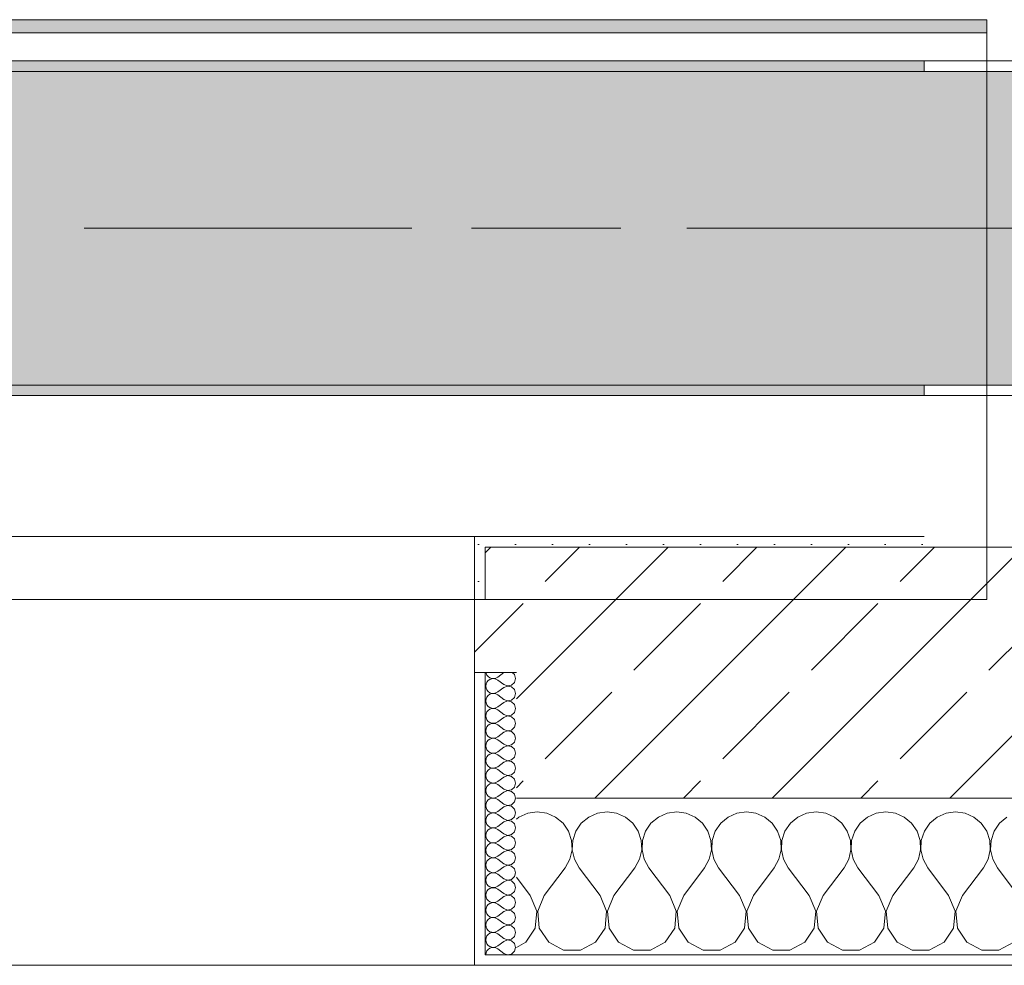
# Model space of a CAD drawing. Header units: metres. Extents: x -3.6 to 65.4, y -11 to 16.8.
# Tile 110 of 178: x 28.305 to 29.247, y -0.155 to 0.749. Entities that reach past the tile are written whole.
import ezdxf

# ---------------------------------------------------------------- set-up
doc = ezdxf.new("R2010")
doc.units = ezdxf.units.M
doc.header["$MEASUREMENT"] = 0
doc.linetypes.add('Achse', pattern=[0.2, 0.1, -0.05, 0, -0.05])
doc.linetypes.add('Strichlinie doppelt', pattern=[0.546806, 0.264583, -0.105833, 0.070556, -0.105833])
for name, color, linetype in [('451 - Universal.Achsen Raster', 7, 'Continuous'), ('604 - Struktur.Wand Aussen', 7, 'Continuous'), ('608 - Struktur.Träger', 7, 'Continuous'), ('Neubau_653 - Abdeckung.TB Verkofferung', 7, 'Continuous')]:
    doc.layers.add(name, color=color, linetype=linetype)
pattern_1 = [(45, (0, 0), (-0.01767767, 0.01767767), [0, -0.025])]
pattern_2 = [(0, (0, 0), (0, 0.08660254), [0, -0.05]), (0, (0.025, 0.0433), (0, 0.08660254), [0, -0.05])]
pattern_3 = [(45, (0, 0), (-0.08485281, 0.08485281), []), (45, (-0.04243, 0.04243), (-0.08485281, 0.08485281), [0.09, -0.03])]

# ---------------------------------------------------------------- blocks, each defined once
blk = doc.blocks.new('*X73')
at = {"layer": '604 - Struktur.Wand Aussen', "color": 7, "linetype": 'Continuous', "lineweight": 5}
for p, q in [((28.8, -0.00833), (28.79089, -0.0096)), ((28.80911, -0.0096), (28.8, -0.00833)), ((28.86667, -0.00833), (28.85756, -0.0096)), ((28.87578, -0.0096), (28.86667, -0.00833)), ((28.93333, -0.00833), (28.92422, -0.0096)), ((28.94244, -0.0096), (28.93333, -0.00833)), ((29, -0.00833), (28.99089, -0.0096)), ((29.00911, -0.0096), (29, -0.00833)), ((29.06667, -0.00833), (29.05756, -0.0096)), ((29.07578, -0.0096), (29.06667, -0.00833)), ((29.13333, -0.00833), (29.12422, -0.0096)), ((29.14244, -0.0096), (29.13333, -0.00833)), ((29.2, -0.00833), (29.19089, -0.0096)), ((29.20911, -0.0096), (29.2, -0.00833)), ((28.78248, -0.01331), (28.78, -0.01536)), ((28.79089, -0.0096), (28.78248, -0.01331)), ((28.81752, -0.01331), (28.80911, -0.0096)), ((28.82461, -0.01918), (28.81752, -0.01331)), ((28.84914, -0.01331), (28.84206, -0.01918)), ((28.85756, -0.0096), (28.84914, -0.01331)), ((28.88419, -0.01331), (28.87578, -0.0096)), ((28.89127, -0.01918), (28.88419, -0.01331)), ((28.91581, -0.01331), (28.90873, -0.01918)), ((28.92422, -0.0096), (28.91581, -0.01331)), ((28.95086, -0.01331), (28.94244, -0.0096)), ((28.95794, -0.01918), (28.95086, -0.01331)), ((28.98248, -0.01331), (28.97539, -0.01918)), ((28.99089, -0.0096), (28.98248, -0.01331)), ((29.01752, -0.01331), (29.00911, -0.0096)), ((29.02461, -0.01918), (29.01752, -0.01331)), ((29.04914, -0.01331), (29.04206, -0.01918)), ((29.05756, -0.0096), (29.04914, -0.01331)), ((29.08419, -0.01331), (29.07578, -0.0096)), ((29.09127, -0.01918), (29.08419, -0.01331)), ((29.11581, -0.01331), (29.10873, -0.01918)), ((29.12422, -0.0096), (29.11581, -0.01331)), ((29.15086, -0.01331), (29.14244, -0.0096)), ((29.15794, -0.01918), (29.15086, -0.01331)), ((29.18248, -0.01331), (29.17539, -0.01918)), ((29.19089, -0.0096), (29.18248, -0.01331)), ((29.21752, -0.01331), (29.20911, -0.0096)), ((29.22461, -0.01918), (29.21752, -0.01331)), ((29.24914, -0.01331), (29.24206, -0.01918)), ((28.82981, -0.02676), (28.82461, -0.01918)), ((28.83275, -0.03547), (28.82981, -0.02676)), ((28.83685, -0.02676), (28.83391, -0.03547)), ((28.84206, -0.01918), (28.83685, -0.02676)), ((28.89648, -0.02676), (28.89127, -0.01918)), ((28.89942, -0.03547), (28.89648, -0.02676)), ((28.90352, -0.02676), (28.90058, -0.03547)), ((28.90873, -0.01918), (28.90352, -0.02676)), ((28.96315, -0.02676), (28.95794, -0.01918)), ((28.96609, -0.03547), (28.96315, -0.02676)), ((28.97019, -0.02676), (28.96725, -0.03547)), ((28.97539, -0.01918), (28.97019, -0.02676)), ((29.02981, -0.02676), (29.02461, -0.01918)), ((29.03275, -0.03547), (29.02981, -0.02676)), ((29.03685, -0.02676), (29.03391, -0.03547)), ((29.04206, -0.01918), (29.03685, -0.02676)), ((29.09648, -0.02676), (29.09127, -0.01918)), ((29.09942, -0.03547), (29.09648, -0.02676)), ((29.10352, -0.02676), (29.10058, -0.03547)), ((29.10873, -0.01918), (29.10352, -0.02676)), ((29.16315, -0.02676), (29.15794, -0.01918)), ((29.16609, -0.03547), (29.16315, -0.02676)), ((29.17019, -0.02676), (29.16725, -0.03547)), ((29.17539, -0.01918), (29.17019, -0.02676)), ((29.22981, -0.02676), (29.22461, -0.01918)), ((29.23275, -0.03547), (29.22981, -0.02676)), ((29.23685, -0.02676), (29.23391, -0.03547)), ((29.24206, -0.01918), (29.23685, -0.02676)), ((28.8332, -0.04466), (28.83275, -0.03547)), ((28.83391, -0.03547), (28.83347, -0.04466)), ((28.89987, -0.04466), (28.89942, -0.03547)), ((28.90058, -0.03547), (28.90013, -0.04466)), ((28.96653, -0.04466), (28.96609, -0.03547)), ((28.96725, -0.03547), (28.9668, -0.04466)), ((29.0332, -0.04466), (29.03275, -0.03547)), ((29.03391, -0.03547), (29.03347, -0.04466)), ((29.09987, -0.04466), (29.09942, -0.03547)), ((29.10058, -0.03547), (29.10013, -0.04466)), ((29.16653, -0.04466), (29.16609, -0.03547)), ((29.16725, -0.03547), (29.1668, -0.04466)), ((29.2332, -0.04466), (29.23275, -0.03547)), ((29.23391, -0.03547), (29.23347, -0.04466)), ((28.83112, -0.05362), (28.8332, -0.04466)), ((28.83347, -0.04466), (28.83555, -0.05362)), ((28.89778, -0.05362), (28.89987, -0.04466)), ((28.90013, -0.04466), (28.90222, -0.05362)), ((28.96445, -0.05362), (28.96653, -0.04466)), ((28.9668, -0.04466), (28.96888, -0.05362)), ((29.03112, -0.05362), (29.0332, -0.04466)), ((29.03347, -0.04466), (29.03555, -0.05362)), ((29.09778, -0.05362), (29.09987, -0.04466)), ((29.10013, -0.04466), (29.10222, -0.05362)), ((29.16445, -0.05362), (29.16653, -0.04466)), ((29.1668, -0.04466), (29.16888, -0.05362)), ((29.23112, -0.05362), (29.2332, -0.04466)), ((29.23347, -0.04466), (29.23555, -0.05362)), ((28.82667, -0.06167), (28.83112, -0.05362)), ((28.83555, -0.05362), (28.84, -0.06167)), ((28.89333, -0.06167), (28.89778, -0.05362)), ((28.90222, -0.05362), (28.90667, -0.06167)), ((28.96, -0.06167), (28.96445, -0.05362)), ((28.96888, -0.05362), (28.97333, -0.06167)), ((29.02667, -0.06167), (29.03112, -0.05362)), ((29.03555, -0.05362), (29.04, -0.06167)), ((29.09333, -0.06167), (29.09778, -0.05362)), ((29.10222, -0.05362), (29.10667, -0.06167)), ((29.16, -0.06167), (29.16445, -0.05362)), ((29.16888, -0.05362), (29.17333, -0.06167)), ((29.22667, -0.06167), (29.23112, -0.05362)), ((29.23555, -0.05362), (29.24, -0.06167)), ((28.80667, -0.08833), (28.82667, -0.06167)), ((28.86, -0.08833), (28.84, -0.06167)), ((28.87333, -0.08833), (28.89333, -0.06167)), ((28.92667, -0.08833), (28.90667, -0.06167)), ((28.94, -0.08833), (28.96, -0.06167)), ((28.99333, -0.08833), (28.97333, -0.06167)), ((29.00667, -0.08833), (29.02667, -0.06167)), ((29.06, -0.08833), (29.04, -0.06167)), ((29.07333, -0.08833), (29.09333, -0.06167)), ((29.12667, -0.08833), (29.10667, -0.06167)), ((29.14, -0.08833), (29.16, -0.06167)), ((29.19333, -0.08833), (29.17333, -0.06167)), ((29.20667, -0.08833), (29.22667, -0.06167)), ((29.26, -0.08833), (29.24, -0.06167)), ((28.79333, -0.08833), (28.78, -0.07056)), ((28.79962, -0.1033), (28.79333, -0.08833)), ((28.80667, -0.08833), (28.80038, -0.1033)), ((28.86629, -0.1033), (28.86, -0.08833)), ((28.87333, -0.08833), (28.86705, -0.1033)), ((28.93295, -0.1033), (28.92667, -0.08833)), ((28.94, -0.08833), (28.93371, -0.1033)), ((28.99962, -0.1033), (28.99333, -0.08833)), ((29.00667, -0.08833), (29.00038, -0.1033)), ((29.06629, -0.1033), (29.06, -0.08833)), ((29.07333, -0.08833), (29.06705, -0.1033)), ((29.13295, -0.1033), (29.12667, -0.08833)), ((29.14, -0.08833), (29.13371, -0.1033)), ((29.19962, -0.1033), (29.19333, -0.08833)), ((29.20667, -0.08833), (29.20038, -0.1033)), ((28.79808, -0.11947), (28.79962, -0.1033)), ((28.80038, -0.1033), (28.80192, -0.11947)), ((28.86475, -0.11947), (28.86629, -0.1033)), ((28.86705, -0.1033), (28.86858, -0.11947)), ((28.93142, -0.11947), (28.93295, -0.1033)), ((28.93371, -0.1033), (28.93525, -0.11947)), ((28.99808, -0.11947), (28.99962, -0.1033)), ((29.00038, -0.1033), (29.00192, -0.11947)), ((29.06475, -0.11947), (29.06629, -0.1033)), ((29.06705, -0.1033), (29.06858, -0.11947)), ((29.13142, -0.11947), (29.13295, -0.1033)), ((29.13371, -0.1033), (29.13525, -0.11947)), ((29.19808, -0.11947), (29.19962, -0.1033)), ((29.20038, -0.1033), (29.20192, -0.11947)), ((28.7891, -0.13299), (28.79808, -0.11947)), ((28.80192, -0.11947), (28.8109, -0.13299)), ((28.85576, -0.13299), (28.86475, -0.11947)), ((28.86858, -0.11947), (28.87757, -0.13299)), ((28.92243, -0.13299), (28.93142, -0.11947)), ((28.93525, -0.11947), (28.94424, -0.13299)), ((28.9891, -0.13299), (28.99808, -0.11947)), ((29.00192, -0.11947), (29.0109, -0.13299)), ((29.05576, -0.13299), (29.06475, -0.11947)), ((29.06858, -0.11947), (29.07757, -0.13299)), ((29.12243, -0.13299), (29.13142, -0.11947)), ((29.13525, -0.11947), (29.14424, -0.13299)), ((29.1891, -0.13299), (29.19808, -0.11947)), ((29.20192, -0.11947), (29.2109, -0.13299)), ((28.78, -0.13787), (28.7891, -0.13299)), ((28.8109, -0.13299), (28.82521, -0.14066)), ((28.82521, -0.14066), (28.84145, -0.14066)), ((28.84145, -0.14066), (28.85576, -0.13299)), ((28.87757, -0.13299), (28.89188, -0.14066)), ((28.89188, -0.14066), (28.90812, -0.14066)), ((28.90812, -0.14066), (28.92243, -0.13299)), ((28.94424, -0.13299), (28.95855, -0.14066)), ((28.95855, -0.14066), (28.97479, -0.14066)), ((28.97479, -0.14066), (28.9891, -0.13299)), ((29.0109, -0.13299), (29.02521, -0.14066)), ((29.02521, -0.14066), (29.04145, -0.14066)), ((29.04145, -0.14066), (29.05576, -0.13299)), ((29.07757, -0.13299), (29.09188, -0.14066)), ((29.09188, -0.14066), (29.10812, -0.14066)), ((29.10812, -0.14066), (29.12243, -0.13299)), ((29.14424, -0.13299), (29.15855, -0.14066)), ((29.15855, -0.14066), (29.17479, -0.14066)), ((29.17479, -0.14066), (29.1891, -0.13299)), ((29.2109, -0.13299), (29.22521, -0.14066)), ((29.22521, -0.14066), (29.24145, -0.14066)), ((29.24145, -0.14066), (29.25576, -0.13299))]:
    blk.add_line(p, q, dxfattribs=at)
blk = doc.blocks.new('*X94')
at = {"layer": '604 - Struktur.Wand Aussen', "color": 7, "linetype": 'Continuous', "lineweight": 5}
for p, q in [((28.75091, 0.125), (28.75099, 0.12448)), ((28.75099, 0.12448), (28.75178, 0.12267)), ((28.75178, 0.12267), (28.75304, 0.12116)), ((28.76786, 0.125), (28.76214, 0.12071)), ((28.77822, 0.12304), (28.77608, 0.125)), ((28.77929, 0.11929), (28.77822, 0.12304)), ((28.75099, 0.11409), (28.75071, 0.11214)), ((28.75178, 0.1159), (28.75099, 0.11409)), ((28.75304, 0.11742), (28.75178, 0.1159)), ((28.75304, 0.12116), (28.75466, 0.12004)), ((28.75466, 0.11853), (28.75304, 0.11742)), ((28.75466, 0.12004), (28.75653, 0.11941)), ((28.75653, 0.11916), (28.75466, 0.11853)), ((28.75653, 0.11941), (28.7585, 0.11931)), ((28.7585, 0.11926), (28.75653, 0.11916)), ((28.7585, 0.11931), (28.76042, 0.11976)), ((28.76042, 0.11881), (28.7585, 0.11926)), ((28.76042, 0.11976), (28.76214, 0.12071)), ((28.76214, 0.11786), (28.76042, 0.11881)), ((28.76786, 0.11357), (28.76214, 0.11786)), ((28.76786, 0.11357), (28.7715, 0.11217)), ((28.77534, 0.1129), (28.77822, 0.11553)), ((28.77822, 0.11553), (28.77929, 0.11929)), ((28.75071, 0.11214), (28.75099, 0.11019)), ((28.75099, 0.11019), (28.75178, 0.10839)), ((28.75178, 0.10839), (28.75304, 0.10687)), ((28.75304, 0.10687), (28.75466, 0.10575)), ((28.75466, 0.10425), (28.75304, 0.10313)), ((28.75466, 0.10575), (28.75653, 0.10512)), ((28.75653, 0.10488), (28.75466, 0.10425)), ((28.75653, 0.10512), (28.7585, 0.10503)), ((28.7585, 0.10497), (28.75653, 0.10488)), ((28.7585, 0.10503), (28.76042, 0.10547)), ((28.76042, 0.10453), (28.7585, 0.10497)), ((28.76042, 0.10547), (28.76214, 0.10643)), ((28.76214, 0.10357), (28.76042, 0.10453)), ((28.76786, 0.11071), (28.76214, 0.10643)), ((28.7715, 0.11211), (28.76786, 0.11071)), ((28.7715, 0.11217), (28.77534, 0.1129)), ((28.77534, 0.11139), (28.7715, 0.11211)), ((28.77822, 0.10876), (28.77534, 0.11139)), ((28.77929, 0.105), (28.77822, 0.10876)), ((28.77822, 0.10124), (28.77929, 0.105)), ((28.75099, 0.09981), (28.75071, 0.09786)), ((28.75071, 0.09786), (28.75099, 0.09591)), ((28.75178, 0.10161), (28.75099, 0.09981)), ((28.75099, 0.09591), (28.75178, 0.0941)), ((28.75304, 0.10313), (28.75178, 0.10161)), ((28.76786, 0.09929), (28.76214, 0.10357)), ((28.76786, 0.09643), (28.76214, 0.09214)), ((28.76786, 0.09929), (28.7715, 0.09789)), ((28.7715, 0.09783), (28.76786, 0.09643)), ((28.7715, 0.09789), (28.77534, 0.09861)), ((28.77534, 0.0971), (28.7715, 0.09783)), ((28.77534, 0.09861), (28.77822, 0.10124)), ((28.77822, 0.09447), (28.77534, 0.0971)), ((28.77929, 0.09071), (28.77822, 0.09447)), ((28.75099, 0.08552), (28.75071, 0.08357)), ((28.75178, 0.08733), (28.75099, 0.08552)), ((28.75178, 0.0941), (28.75304, 0.09258)), ((28.75304, 0.08884), (28.75178, 0.08733)), ((28.75304, 0.09258), (28.75466, 0.09147)), ((28.75466, 0.08996), (28.75304, 0.08884)), ((28.75466, 0.09147), (28.75653, 0.09084)), ((28.75653, 0.09059), (28.75466, 0.08996)), ((28.75653, 0.09084), (28.7585, 0.09074)), ((28.7585, 0.09069), (28.75653, 0.09059)), ((28.7585, 0.09074), (28.76042, 0.09119)), ((28.76042, 0.09024), (28.7585, 0.09069)), ((28.76042, 0.09119), (28.76214, 0.09214)), ((28.76214, 0.08929), (28.76042, 0.09024)), ((28.76786, 0.085), (28.76214, 0.08929)), ((28.76786, 0.085), (28.7715, 0.0836)), ((28.77534, 0.08433), (28.77822, 0.08696)), ((28.77822, 0.08696), (28.77929, 0.09071)), ((28.75071, 0.08357), (28.75099, 0.08162)), ((28.75099, 0.08162), (28.75178, 0.07982)), ((28.75178, 0.07982), (28.75304, 0.0783)), ((28.75304, 0.0783), (28.75466, 0.07718)), ((28.75466, 0.07567), (28.75304, 0.07456)), ((28.75466, 0.07718), (28.75653, 0.07655)), ((28.75653, 0.0763), (28.75466, 0.07567)), ((28.75653, 0.07655), (28.7585, 0.07646)), ((28.7585, 0.0764), (28.75653, 0.0763)), ((28.7585, 0.07646), (28.76042, 0.0769)), ((28.76042, 0.07595), (28.7585, 0.0764)), ((28.76042, 0.0769), (28.76214, 0.07786)), ((28.76214, 0.075), (28.76042, 0.07595)), ((28.76786, 0.08214), (28.76214, 0.07786)), ((28.7715, 0.08354), (28.76786, 0.08214)), ((28.7715, 0.0836), (28.77534, 0.08433)), ((28.77534, 0.08282), (28.7715, 0.08354)), ((28.77822, 0.08018), (28.77534, 0.08282)), ((28.77929, 0.07643), (28.77822, 0.08018)), ((28.77822, 0.07267), (28.77929, 0.07643)), ((28.75099, 0.07124), (28.75071, 0.06929)), ((28.75071, 0.06929), (28.75099, 0.06733)), ((28.75178, 0.07304), (28.75099, 0.07124)), ((28.75099, 0.06733), (28.75178, 0.06553)), ((28.75304, 0.07456), (28.75178, 0.07304)), ((28.76786, 0.07071), (28.76214, 0.075)), ((28.76786, 0.06786), (28.76214, 0.06357)), ((28.76786, 0.07071), (28.7715, 0.06931)), ((28.7715, 0.06926), (28.76786, 0.06786)), ((28.7715, 0.06931), (28.77534, 0.07004)), ((28.77534, 0.06853), (28.7715, 0.06926)), ((28.77534, 0.07004), (28.77822, 0.07267)), ((28.77822, 0.0659), (28.77534, 0.06853)), ((28.75099, 0.05695), (28.75071, 0.055)), ((28.75178, 0.05876), (28.75099, 0.05695)), ((28.75178, 0.06553), (28.75304, 0.06401)), ((28.75304, 0.06027), (28.75178, 0.05876)), ((28.75304, 0.06401), (28.75466, 0.0629)), ((28.75466, 0.06139), (28.75304, 0.06027)), ((28.75466, 0.0629), (28.75653, 0.06227)), ((28.75653, 0.06202), (28.75466, 0.06139)), ((28.75653, 0.06227), (28.7585, 0.06217)), ((28.7585, 0.06211), (28.75653, 0.06202)), ((28.7585, 0.06217), (28.76042, 0.06262)), ((28.76042, 0.06167), (28.7585, 0.06211)), ((28.76042, 0.06262), (28.76214, 0.06357)), ((28.76214, 0.06071), (28.76042, 0.06167)), ((28.76786, 0.05643), (28.76214, 0.06071)), ((28.77534, 0.05575), (28.77822, 0.05839)), ((28.77929, 0.06214), (28.77822, 0.0659)), ((28.77822, 0.05839), (28.77929, 0.06214)), ((28.75071, 0.055), (28.75099, 0.05305)), ((28.75099, 0.05305), (28.75178, 0.05124)), ((28.75178, 0.05124), (28.75304, 0.04973)), ((28.75304, 0.04973), (28.75466, 0.04861)), ((28.75466, 0.0471), (28.75304, 0.04599)), ((28.75466, 0.04861), (28.75653, 0.04798)), ((28.75653, 0.04773), (28.75466, 0.0471)), ((28.75653, 0.04798), (28.7585, 0.04789)), ((28.7585, 0.04783), (28.75653, 0.04773)), ((28.7585, 0.04789), (28.76042, 0.04833)), ((28.76042, 0.04738), (28.7585, 0.04783)), ((28.76042, 0.04833), (28.76214, 0.04929)), ((28.76214, 0.04643), (28.76042, 0.04738)), ((28.76786, 0.05357), (28.76214, 0.04929)), ((28.76786, 0.05643), (28.7715, 0.05503)), ((28.7715, 0.05497), (28.76786, 0.05357)), ((28.7715, 0.05503), (28.77534, 0.05575)), ((28.77534, 0.05425), (28.7715, 0.05497)), ((28.77822, 0.05161), (28.77534, 0.05425)), ((28.77929, 0.04786), (28.77822, 0.05161)), ((28.77822, 0.0441), (28.77929, 0.04786)), ((28.75099, 0.04267), (28.75071, 0.04071)), ((28.75071, 0.04071), (28.75099, 0.03876)), ((28.75178, 0.04447), (28.75099, 0.04267)), ((28.75099, 0.03876), (28.75178, 0.03696)), ((28.75304, 0.04599), (28.75178, 0.04447)), ((28.76786, 0.04214), (28.76214, 0.04643)), ((28.76786, 0.03929), (28.76214, 0.035)), ((28.76786, 0.04214), (28.7715, 0.04074)), ((28.7715, 0.04069), (28.76786, 0.03929)), ((28.7715, 0.04074), (28.77534, 0.04147)), ((28.77534, 0.03996), (28.7715, 0.04069)), ((28.77534, 0.04147), (28.77822, 0.0441)), ((28.77822, 0.03733), (28.77534, 0.03996)), ((28.75099, 0.02838), (28.75071, 0.02643)), ((28.75178, 0.03018), (28.75099, 0.02838)), ((28.75178, 0.03696), (28.75304, 0.03544)), ((28.75304, 0.0317), (28.75178, 0.03018)), ((28.75304, 0.03544), (28.75466, 0.03433)), ((28.75466, 0.03282), (28.75304, 0.0317)), ((28.75466, 0.03433), (28.75653, 0.0337)), ((28.75653, 0.03345), (28.75466, 0.03282)), ((28.75653, 0.0337), (28.7585, 0.0336)), ((28.7585, 0.03354), (28.75653, 0.03345)), ((28.7585, 0.0336), (28.76042, 0.03405)), ((28.76042, 0.0331), (28.7585, 0.03354)), ((28.76042, 0.03405), (28.76214, 0.035)), ((28.76214, 0.03214), (28.76042, 0.0331)), ((28.76786, 0.02786), (28.76214, 0.03214)), ((28.77534, 0.02718), (28.77822, 0.02982)), ((28.77929, 0.03357), (28.77822, 0.03733)), ((28.77822, 0.02982), (28.77929, 0.03357)), ((28.75071, 0.02643), (28.75099, 0.02448)), ((28.75099, 0.02448), (28.75178, 0.02267)), ((28.75178, 0.02267), (28.75304, 0.02116)), ((28.75304, 0.02116), (28.75466, 0.02004)), ((28.75466, 0.02004), (28.75653, 0.01941)), ((28.75653, 0.01916), (28.75466, 0.01853)), ((28.75653, 0.01941), (28.7585, 0.01931)), ((28.7585, 0.01926), (28.75653, 0.01916)), ((28.7585, 0.01931), (28.76042, 0.01976)), ((28.76042, 0.01881), (28.7585, 0.01926)), ((28.76042, 0.01976), (28.76214, 0.02071)), ((28.76786, 0.025), (28.76214, 0.02071)), ((28.76786, 0.02786), (28.7715, 0.02646)), ((28.7715, 0.0264), (28.76786, 0.025)), ((28.7715, 0.02646), (28.77534, 0.02718)), ((28.77534, 0.02567), (28.7715, 0.0264)), ((28.77822, 0.02304), (28.77534, 0.02567)), ((28.77929, 0.01929), (28.77822, 0.02304)), ((28.77822, 0.01553), (28.77929, 0.01929)), ((28.75099, 0.01409), (28.75071, 0.01214)), ((28.75071, 0.01214), (28.75099, 0.01019)), ((28.75178, 0.0159), (28.75099, 0.01409)), ((28.75099, 0.01019), (28.75178, 0.00839)), ((28.75304, 0.01742), (28.75178, 0.0159)), ((28.75466, 0.01853), (28.75304, 0.01742)), ((28.76214, 0.01786), (28.76042, 0.01881)), ((28.76786, 0.01357), (28.76214, 0.01786)), ((28.76786, 0.01071), (28.76214, 0.00643)), ((28.76786, 0.01357), (28.7715, 0.01217)), ((28.7715, 0.01211), (28.76786, 0.01071)), ((28.7715, 0.01217), (28.77534, 0.0129)), ((28.77534, 0.01139), (28.7715, 0.01211)), ((28.77534, 0.0129), (28.77822, 0.01553)), ((28.77822, 0.00876), (28.77534, 0.01139)), ((28.75178, 0.00161), (28.75099, -0.00019)), ((28.75178, 0.00839), (28.75304, 0.00687)), ((28.75304, 0.00313), (28.75178, 0.00161)), ((28.75304, 0.00687), (28.75466, 0.00575)), ((28.75466, 0.00425), (28.75304, 0.00313)), ((28.75466, 0.00575), (28.75653, 0.00512)), ((28.75653, 0.00488), (28.75466, 0.00425)), ((28.75653, 0.00512), (28.7585, 0.00503)), ((28.7585, 0.00497), (28.75653, 0.00488)), ((28.7585, 0.00503), (28.76042, 0.00547)), ((28.76042, 0.00453), (28.7585, 0.00497)), ((28.76042, 0.00547), (28.76214, 0.00643)), ((28.76214, 0.00357), (28.76042, 0.00453)), ((28.76786, -0.00071), (28.76214, 0.00357)), ((28.77534, -0.00139), (28.77822, 0.00124)), ((28.77929, 0.005), (28.77822, 0.00876)), ((28.77822, 0.00124), (28.77929, 0.005)), ((28.75099, -0.00019), (28.75071, -0.00214)), ((28.75071, -0.00214), (28.75099, -0.00409)), ((28.75099, -0.00409), (28.75178, -0.0059)), ((28.75178, -0.0059), (28.75304, -0.00742)), ((28.75304, -0.00742), (28.75466, -0.00853)), ((28.75466, -0.00853), (28.75653, -0.00916)), ((28.75653, -0.00941), (28.75466, -0.01004)), ((28.75653, -0.00916), (28.7585, -0.00926)), ((28.7585, -0.00931), (28.75653, -0.00941)), ((28.7585, -0.00926), (28.76042, -0.00881)), ((28.76042, -0.00976), (28.7585, -0.00931)), ((28.76042, -0.00881), (28.76214, -0.00786)), ((28.76786, -0.00357), (28.76214, -0.00786)), ((28.76786, -0.00071), (28.7715, -0.00211)), ((28.7715, -0.00217), (28.76786, -0.00357)), ((28.7715, -0.00211), (28.77534, -0.00139)), ((28.77534, -0.0029), (28.7715, -0.00217)), ((28.77822, -0.00553), (28.77534, -0.0029)), ((28.77929, -0.00929), (28.77822, -0.00553)), ((28.77822, -0.01304), (28.77929, -0.00929)), ((28.75099, -0.01448), (28.75071, -0.01643)), ((28.75071, -0.01643), (28.75099, -0.01838)), ((28.75178, -0.01267), (28.75099, -0.01448)), ((28.75099, -0.01838), (28.75178, -0.02018)), ((28.75304, -0.01116), (28.75178, -0.01267)), ((28.75466, -0.01004), (28.75304, -0.01116)), ((28.76214, -0.01071), (28.76042, -0.00976)), ((28.76786, -0.015), (28.76214, -0.01071)), ((28.76786, -0.01786), (28.76214, -0.02214)), ((28.76786, -0.015), (28.7715, -0.0164)), ((28.7715, -0.01646), (28.76786, -0.01786)), ((28.7715, -0.0164), (28.77534, -0.01567)), ((28.77534, -0.01718), (28.7715, -0.01646)), ((28.77534, -0.01567), (28.77822, -0.01304)), ((28.77822, -0.01982), (28.77534, -0.01718)), ((28.75178, -0.02696), (28.75099, -0.02876)), ((28.75178, -0.02018), (28.75304, -0.0217)), ((28.75304, -0.02544), (28.75178, -0.02696)), ((28.75304, -0.0217), (28.75466, -0.02282)), ((28.75466, -0.02433), (28.75304, -0.02544)), ((28.75466, -0.02282), (28.75653, -0.02345)), ((28.75653, -0.0237), (28.75466, -0.02433)), ((28.75653, -0.02345), (28.7585, -0.02354)), ((28.7585, -0.0236), (28.75653, -0.0237)), ((28.7585, -0.02354), (28.76042, -0.0231)), ((28.76042, -0.02405), (28.7585, -0.0236)), ((28.76042, -0.0231), (28.76214, -0.02214)), ((28.76214, -0.025), (28.76042, -0.02405)), ((28.76786, -0.02929), (28.76214, -0.025)), ((28.77534, -0.02996), (28.77822, -0.02733)), ((28.77929, -0.02357), (28.77822, -0.01982)), ((28.77822, -0.02733), (28.77929, -0.02357)), ((28.75099, -0.02876), (28.75071, -0.03071)), ((28.75071, -0.03071), (28.75099, -0.03267)), ((28.75099, -0.03267), (28.75178, -0.03447)), ((28.75178, -0.03447), (28.75304, -0.03599)), ((28.75304, -0.03599), (28.75466, -0.0371)), ((28.75466, -0.0371), (28.75653, -0.03773)), ((28.7585, -0.03783), (28.76042, -0.03738)), ((28.76042, -0.03738), (28.76214, -0.03643)), ((28.76786, -0.03214), (28.76214, -0.03643)), ((28.76786, -0.02929), (28.7715, -0.03069)), ((28.7715, -0.03074), (28.76786, -0.03214)), ((28.7715, -0.03069), (28.77534, -0.02996)), ((28.77534, -0.03147), (28.7715, -0.03074)), ((28.77822, -0.0341), (28.77534, -0.03147)), ((28.77929, -0.03786), (28.77822, -0.0341)), ((28.75099, -0.04305), (28.75071, -0.045)), ((28.75071, -0.045), (28.75099, -0.04695)), ((28.75178, -0.04124), (28.75099, -0.04305)), ((28.75099, -0.04695), (28.75178, -0.04876)), ((28.75304, -0.03973), (28.75178, -0.04124)), ((28.75466, -0.03861), (28.75304, -0.03973)), ((28.75653, -0.03798), (28.75466, -0.03861)), ((28.75653, -0.03773), (28.7585, -0.03783)), ((28.7585, -0.03789), (28.75653, -0.03798)), ((28.76042, -0.03833), (28.7585, -0.03789)), ((28.76214, -0.03929), (28.76042, -0.03833)), ((28.76786, -0.04357), (28.76214, -0.03929)), ((28.76786, -0.04643), (28.76214, -0.05071)), ((28.76786, -0.04357), (28.7715, -0.04497)), ((28.7715, -0.04503), (28.76786, -0.04643)), ((28.7715, -0.04497), (28.77534, -0.04425)), ((28.77534, -0.04575), (28.7715, -0.04503)), ((28.77534, -0.04425), (28.77822, -0.04161)), ((28.77822, -0.04839), (28.77534, -0.04575)), ((28.77822, -0.04161), (28.77929, -0.03786)), ((28.75178, -0.05553), (28.75099, -0.05733)), ((28.75178, -0.04876), (28.75304, -0.05027)), ((28.75304, -0.05401), (28.75178, -0.05553)), ((28.75304, -0.05027), (28.75466, -0.05139)), ((28.75466, -0.0529), (28.75304, -0.05401)), ((28.75466, -0.05139), (28.75653, -0.05202)), ((28.75653, -0.05227), (28.75466, -0.0529)), ((28.75653, -0.05202), (28.7585, -0.05211)), ((28.7585, -0.05217), (28.75653, -0.05227)), ((28.7585, -0.05211), (28.76042, -0.05167)), ((28.76042, -0.05262), (28.7585, -0.05217)), ((28.76042, -0.05167), (28.76214, -0.05071)), ((28.76214, -0.05357), (28.76042, -0.05262)), ((28.76786, -0.05786), (28.76214, -0.05357)), ((28.77534, -0.05853), (28.77822, -0.0559)), ((28.77929, -0.05214), (28.77822, -0.04839)), ((28.77822, -0.0559), (28.77929, -0.05214)), ((28.75099, -0.05733), (28.75071, -0.05929)), ((28.75071, -0.05929), (28.75099, -0.06124)), ((28.75099, -0.06124), (28.75178, -0.06304)), ((28.75178, -0.06304), (28.75304, -0.06456)), ((28.75304, -0.06456), (28.75466, -0.06567)), ((28.75466, -0.06567), (28.75653, -0.0663)), ((28.76042, -0.06595), (28.76214, -0.065)), ((28.76786, -0.06071), (28.76214, -0.065)), ((28.76786, -0.05786), (28.7715, -0.05926)), ((28.7715, -0.05931), (28.76786, -0.06071)), ((28.7715, -0.05926), (28.77534, -0.05853)), ((28.77534, -0.06004), (28.7715, -0.05931)), ((28.77822, -0.06267), (28.77534, -0.06004)), ((28.77929, -0.06643), (28.77822, -0.06267)), ((28.75099, -0.07162), (28.75071, -0.07357)), ((28.75071, -0.07357), (28.75099, -0.07552)), ((28.75178, -0.06982), (28.75099, -0.07162)), ((28.75304, -0.0683), (28.75178, -0.06982)), ((28.75466, -0.06718), (28.75304, -0.0683)), ((28.75653, -0.06655), (28.75466, -0.06718)), ((28.75653, -0.0663), (28.7585, -0.0664)), ((28.7585, -0.06646), (28.75653, -0.06655)), ((28.7585, -0.0664), (28.76042, -0.06595)), ((28.76042, -0.0669), (28.7585, -0.06646)), ((28.76214, -0.06786), (28.76042, -0.0669)), ((28.76786, -0.07214), (28.76214, -0.06786)), ((28.76786, -0.075), (28.76214, -0.07929)), ((28.76786, -0.07214), (28.7715, -0.07354)), ((28.7715, -0.0736), (28.76786, -0.075)), ((28.7715, -0.07354), (28.77534, -0.07282)), ((28.77534, -0.07433), (28.7715, -0.0736)), ((28.77534, -0.07282), (28.77822, -0.07018)), ((28.77822, -0.07696), (28.77534, -0.07433)), ((28.77822, -0.07018), (28.77929, -0.06643)), ((28.75099, -0.07552), (28.75178, -0.07733)), ((28.75178, -0.0841), (28.75099, -0.08591)), ((28.75178, -0.07733), (28.75304, -0.07884)), ((28.75304, -0.08258), (28.75178, -0.0841)), ((28.75304, -0.07884), (28.75466, -0.07996)), ((28.75466, -0.08147), (28.75304, -0.08258)), ((28.75466, -0.07996), (28.75653, -0.08059)), ((28.75653, -0.08084), (28.75466, -0.08147)), ((28.75653, -0.08059), (28.7585, -0.08069)), ((28.7585, -0.08074), (28.75653, -0.08084)), ((28.7585, -0.08069), (28.76042, -0.08024)), ((28.76042, -0.08119), (28.7585, -0.08074)), ((28.76042, -0.08024), (28.76214, -0.07929)), ((28.76214, -0.08214), (28.76042, -0.08119)), ((28.76786, -0.08643), (28.76214, -0.08214)), ((28.77534, -0.0871), (28.77822, -0.08447)), ((28.77929, -0.08071), (28.77822, -0.07696)), ((28.77822, -0.08447), (28.77929, -0.08071)), ((28.75099, -0.08591), (28.75071, -0.08786)), ((28.75071, -0.08786), (28.75099, -0.08981)), ((28.75099, -0.08981), (28.75178, -0.09161)), ((28.75178, -0.09161), (28.75304, -0.09313)), ((28.75304, -0.09313), (28.75466, -0.09425)), ((28.76042, -0.09453), (28.76214, -0.09357)), ((28.76786, -0.08929), (28.76214, -0.09357)), ((28.76786, -0.08643), (28.7715, -0.08783)), ((28.7715, -0.08789), (28.76786, -0.08929)), ((28.7715, -0.08783), (28.77534, -0.0871)), ((28.77534, -0.08861), (28.7715, -0.08789)), ((28.77822, -0.09124), (28.77534, -0.08861)), ((28.77929, -0.095), (28.77822, -0.09124)), ((28.75099, -0.10019), (28.75071, -0.10214)), ((28.75071, -0.10214), (28.75099, -0.10409)), ((28.75178, -0.09839), (28.75099, -0.10019)), ((28.75304, -0.09687), (28.75178, -0.09839)), ((28.75466, -0.09575), (28.75304, -0.09687)), ((28.75466, -0.09425), (28.75653, -0.09488)), ((28.75653, -0.09512), (28.75466, -0.09575)), ((28.75653, -0.09488), (28.7585, -0.09497)), ((28.7585, -0.09503), (28.75653, -0.09512)), ((28.7585, -0.09497), (28.76042, -0.09453)), ((28.76042, -0.09547), (28.7585, -0.09503)), ((28.76214, -0.09643), (28.76042, -0.09547)), ((28.76786, -0.10071), (28.76214, -0.09643)), ((28.76786, -0.10357), (28.76214, -0.10786)), ((28.76786, -0.10071), (28.7715, -0.10211)), ((28.7715, -0.10217), (28.76786, -0.10357)), ((28.7715, -0.10211), (28.77534, -0.10139)), ((28.77534, -0.1029), (28.7715, -0.10217)), ((28.77534, -0.10139), (28.77822, -0.09876)), ((28.77822, -0.10553), (28.77534, -0.1029)), ((28.77822, -0.09876), (28.77929, -0.095)), ((28.75099, -0.10409), (28.75178, -0.1059)), ((28.75178, -0.11267), (28.75099, -0.11448)), ((28.75178, -0.1059), (28.75304, -0.10742)), ((28.75304, -0.11116), (28.75178, -0.11267)), ((28.75304, -0.10742), (28.75466, -0.10853)), ((28.75466, -0.11004), (28.75304, -0.11116)), ((28.75466, -0.10853), (28.75653, -0.10916)), ((28.75653, -0.10941), (28.75466, -0.11004)), ((28.75653, -0.10916), (28.7585, -0.10926)), ((28.7585, -0.10931), (28.75653, -0.10941)), ((28.7585, -0.10926), (28.76042, -0.10881)), ((28.76042, -0.10976), (28.7585, -0.10931)), ((28.76042, -0.10881), (28.76214, -0.10786)), ((28.76214, -0.11071), (28.76042, -0.10976)), ((28.76786, -0.115), (28.76214, -0.11071)), ((28.77929, -0.10929), (28.77822, -0.10553)), ((28.77822, -0.11304), (28.77929, -0.10929)), ((28.75099, -0.11448), (28.75071, -0.11643)), ((28.75071, -0.11643), (28.75099, -0.11838)), ((28.75099, -0.11838), (28.75178, -0.12018)), ((28.75178, -0.12018), (28.75304, -0.1217)), ((28.75304, -0.1217), (28.75466, -0.12282)), ((28.76042, -0.1231), (28.76214, -0.12214)), ((28.76786, -0.11786), (28.76214, -0.12214)), ((28.76786, -0.115), (28.7715, -0.1164)), ((28.7715, -0.11646), (28.76786, -0.11786)), ((28.7715, -0.1164), (28.77534, -0.11567)), ((28.77534, -0.11718), (28.7715, -0.11646)), ((28.77534, -0.11567), (28.77822, -0.11304)), ((28.77822, -0.11982), (28.77534, -0.11718)), ((28.77929, -0.12357), (28.77822, -0.11982)), ((28.75099, -0.12876), (28.75071, -0.13071)), ((28.75071, -0.13071), (28.75099, -0.13267)), ((28.75178, -0.12696), (28.75099, -0.12876)), ((28.75304, -0.12544), (28.75178, -0.12696)), ((28.75466, -0.12433), (28.75304, -0.12544)), ((28.75466, -0.12282), (28.75653, -0.12345)), ((28.75653, -0.1237), (28.75466, -0.12433)), ((28.75653, -0.12345), (28.7585, -0.12354)), ((28.7585, -0.1236), (28.75653, -0.1237)), ((28.7585, -0.12354), (28.76042, -0.1231)), ((28.76042, -0.12405), (28.7585, -0.1236)), ((28.76214, -0.125), (28.76042, -0.12405)), ((28.76786, -0.12929), (28.76214, -0.125)), ((28.76786, -0.12929), (28.7715, -0.13069)), ((28.7715, -0.13074), (28.76786, -0.13214)), ((28.7715, -0.13069), (28.77534, -0.12996)), ((28.77534, -0.13147), (28.7715, -0.13074)), ((28.77534, -0.12996), (28.77822, -0.12733)), ((28.77822, -0.1341), (28.77534, -0.13147)), ((28.77822, -0.12733), (28.77929, -0.12357)), ((28.75099, -0.13267), (28.75178, -0.13447)), ((28.75178, -0.13447), (28.75304, -0.13599)), ((28.75304, -0.13973), (28.75178, -0.14124)), ((28.75304, -0.13599), (28.75466, -0.1371)), ((28.75466, -0.13861), (28.75304, -0.13973)), ((28.75466, -0.1371), (28.75653, -0.13773)), ((28.75653, -0.13798), (28.75466, -0.13861)), ((28.75653, -0.13773), (28.7585, -0.13783)), ((28.7585, -0.13789), (28.75653, -0.13798)), ((28.7585, -0.13783), (28.76042, -0.13738)), ((28.76042, -0.13833), (28.7585, -0.13789)), ((28.76042, -0.13738), (28.76214, -0.13643)), ((28.76214, -0.13929), (28.76042, -0.13833)), ((28.76786, -0.13214), (28.76214, -0.13643)), ((28.76786, -0.14357), (28.76214, -0.13929)), ((28.77929, -0.13786), (28.77822, -0.1341)), ((28.77822, -0.14161), (28.77929, -0.13786)), ((28.75099, -0.14305), (28.75071, -0.145)), ((28.75178, -0.14124), (28.75099, -0.14305)), ((28.76786, -0.14357), (28.7715, -0.14497)), ((28.7715, -0.14497), (28.77534, -0.14425)), ((28.77534, -0.14425), (28.77822, -0.14161))]:
    blk.add_line(p, q, dxfattribs=at)

msp = doc.modelspace()

# ---------------------------------------------------------------- hatches: boundary and pattern name
at = {"layer": '604 - Struktur.Wand Aussen', "linetype": 'Continuous', "lineweight": 0, "true_color": 0x000000}
h = msp.add_hatch(dxfattribs=at)
h.set_pattern_fill('Gips_0001', color=18, style=0, pattern_type=2)
h.set_pattern_definition(pattern_1)
h.paths.add_polyline_path([(28.74, 0.255), (28.74, 0.195), (28.75, 0.195), (28.75, 0.255)])
h = msp.add_hatch(dxfattribs=at)
h.set_pattern_fill('Gips_0001', color=18, style=0, pattern_type=2)
h.set_pattern_definition(pattern_1)
h.paths.add_polyline_path([(28.75, 0.255), (28.75, 0.245), (29.16999, 0.245), (29.16999, 0.255)])
h = msp.add_hatch(dxfattribs=at)
h.set_pattern_fill('Beton__Stahlbeton_0001', color=18, style=0, pattern_type=2)
h.set_pattern_definition(pattern_3)
h.paths.add_polyline_path([(28.74, 0.125), (28.75, 0.125), (28.78, 0.125), (28.78, 0.005), (29.9, 0.005), (29.9, 0.125), (29.93, 0.125), (29.94, 0.125), (29.94, 0.195), (29.93, 0.195), (29.93, 0.245), (28.75, 0.245), (28.75, 0.195), (28.74, 0.195)])
h = msp.add_hatch(dxfattribs=at)
h.set_pattern_fill('Verputz_0001', color=18, style=0, pattern_type=2)
h.set_pattern_definition(pattern_2)
h.paths.add_polyline_path([(28.75, 0.125), (28.74, 0.125), (28.74, -0.155), (28.75, -0.155)])
h = msp.add_hatch(dxfattribs=at)
h.set_pattern_fill('Verputz_0001', color=18, style=0, pattern_type=2)
h.set_pattern_definition(pattern_2)
h.paths.add_polyline_path([(28.75, -0.145), (28.75, -0.155), (29.93, -0.155), (29.93, -0.145)])
at = {"layer": '608 - Struktur.Träger', "linetype": 'Continuous', "lineweight": 0, "true_color": 0x000000}
h = msp.add_hatch(dxfattribs=at)
h.set_pattern_fill('Gips_0001', color=18, style=0, pattern_type=2)
h.set_pattern_definition(pattern_1)
h.paths.add_polyline_path([(25.88999, 0.70998), (25.88999, 0.69998), (29.16999, 0.69998), (29.16999, 0.70998)])
h = msp.add_hatch(dxfattribs=at)
h.set_pattern_fill('Beton__Stahlbeton_0001', color=18, style=0, pattern_type=2)
h.set_pattern_definition(pattern_3)
h.paths.add_polyline_path([(0.68999, 0.69998), (0.37999, 0.69998), (0.37999, 0.39998), (0.68999, 0.39998), (3.96999, 0.39998), (4.28999, 0.39998), (7.56999, 0.39998), (7.88999, 0.39998), (11.16999, 0.39998), (11.48999, 0.39998), (14.76999, 0.39998), (15.08999, 0.39998), (18.36999, 0.39998), (18.68999, 0.39998), (21.96999, 0.39998), (22.28999, 0.39998), (25.56999, 0.39998), (25.88999, 0.39998), (29.16999, 0.39998), (29.48999, 0.39998), (32.76999, 0.39998), (33.08999, 0.39998), (36.36999, 0.39998), (36.68999, 0.39998), (39.96999, 0.39998), (40.28999, 0.39998), (43.56999, 0.39998), (43.88999, 0.39998), (47.16999, 0.39998), (47.48999, 0.39998), (50.76999, 0.39998), (51.08999, 0.39998), (54.36999, 0.39998), (54.68999, 0.39998), (57.96999, 0.39998), (58.28999, 0.39998), (61.56999, 0.39998), (61.87999, 0.39998), (61.87999, 0.69998), (61.56999, 0.69998), (58.28999, 0.69998), (57.96999, 0.69998), (54.68999, 0.69998), (54.36999, 0.69998), (51.08999, 0.69998), (50.76999, 0.69998), (47.48999, 0.69998), (47.16999, 0.69998), (43.88999, 0.69998), (43.56999, 0.69998), (40.28999, 0.69998), (39.9, 0.69998), (36.68999, 0.69998), (36.36999, 0.69998), (33.08999, 0.69998), (32.76999, 0.69998), (29.48999, 0.69998), (29.16999, 0.69998), (25.88999, 0.69998), (25.56999, 0.69998), (22.28999, 0.69998), (21.96999, 0.69998), (18.68999, 0.69998), (18.36999, 0.69998), (15.08999, 0.69998), (14.76999, 0.69998), (11.48999, 0.69998), (11.16999, 0.69998), (7.88999, 0.69998), (7.56999, 0.69998), (4.28999, 0.69998), (3.96999, 0.69998)])
h = msp.add_hatch(dxfattribs=at)
h.set_pattern_fill('Gips_0001', color=18, style=0, pattern_type=2)
h.set_pattern_definition(pattern_1)
h.paths.add_polyline_path([(29.16999, 0.39998), (25.88999, 0.39998), (25.88999, 0.38998), (29.16999, 0.38998)])
at = {"layer": 'Neubau_653 - Abdeckung.TB Verkofferung', "linetype": 'Continuous', "lineweight": 0, "true_color": 0x000000}
h = msp.add_hatch(dxfattribs=at)
h.set_pattern_fill('Gips_0001', color=18, style=0, pattern_type=2)
h.set_pattern_definition(pattern_1)
h.paths.add_polyline_path([(25.91, 0.73698), (29.23, 0.73698), (29.23, 0.74948), (25.91, 0.74948)])

# ---------------------------------------------------------------- linework, layer by layer
at = {"layer": '451 - Universal.Achsen Raster', "color": 160, "linetype": 'Strichlinie doppelt', "lineweight": 9, "true_color": 0x3232ff}
msp.add_line((64.93503, 0.54998), (-3.175, 0.54998), dxfattribs=at)
at = {"layer": '604 - Struktur.Wand Aussen', "color": 7, "linetype": 'Continuous', "lineweight": 13}
for p, q in [((28.74, 0.255), (26.34, 0.255)), ((29.93, 0.245), (28.75, 0.245)), ((28.75, 0.245), (28.75, 0.195)), ((28.74, 0.125), (28.74, 0.195)), ((28.78, 0.005), (29.9, 0.005)), ((26.34, -0.155), (28.74, -0.155))]:
    msp.add_line(p, q, dxfattribs=at)
at = {"layer": '604 - Struktur.Wand Aussen', "color": 7, "linetype": 'Continuous', "lineweight": 5}
for p, q in [((28.74, 0.245), (28.74, 0.255)), ((28.75, 0.255), (28.74, 0.255)), ((28.74, 0.195), (28.74, 0.245)), ((28.75, 0.195), (28.74, 0.195)), ((28.74, 0.005), (28.74, 0.125)), ((28.75, 0.125), (28.74, 0.125)), ((28.78, 0.125), (28.75, 0.125)), ((28.75, 0.125), (28.75, -0.145)), ((28.75, -0.145), (28.75, 0.125)), ((28.74, -0.005), (28.74, 0.005)), ((28.74, -0.145), (28.74, -0.005)), ((28.74, -0.155), (28.74, -0.145)), ((28.78, -0.145), (28.75, -0.145)), ((28.78, -0.145), (29.9, -0.145)), ((28.75, -0.155), (28.74, -0.155))]:
    msp.add_line(p, q, dxfattribs=at)
at = {"layer": '604 - Struktur.Wand Aussen', "color": 7, "linetype": 'Continuous', "lineweight": 5, "flags": 128}
for points in [[(29.16999, 0.255), (28.75, 0.255)], [(28.75, -0.155), (29.93, -0.155)]]:
    msp.add_lwpolyline(points, dxfattribs=at)
at = {"layer": '608 - Struktur.Träger', "color": 7, "linetype": 'Continuous', "lineweight": 13}
for p, q in [((0.37999, 0.70998), (61.87999, 0.70998)), ((29.16999, 0.69998), (25.88999, 0.69998)), ((29.48999, 0.69998), (29.16999, 0.69998)), ((0.37999, 0.38998), (61.87999, 0.38998))]:
    msp.add_line(p, q, dxfattribs=at)
at = {"layer": '608 - Struktur.Träger', "color": 7, "linetype": 'Continuous', "lineweight": 5}
for p, q in [((29.16999, 0.70998), (25.88999, 0.70998)), ((29.16999, 0.70998), (29.16999, 0.69998)), ((29.16999, 0.39998), (29.16999, 0.38998)), ((29.16999, 0.38998), (25.88999, 0.38998))]:
    msp.add_line(p, q, dxfattribs=at)
at = {"layer": '608 - Struktur.Träger', "color": 7, "linetype": 'Achse', "lineweight": 9}
msp.add_line((0.37999, 0.54998), (61.87999, 0.54998), dxfattribs=at)
at = {"layer": '608 - Struktur.Träger', "color": 7, "linetype": 'Continuous', "lineweight": 13, "flags": 128}
msp.add_lwpolyline([(32.76999, 0.39998), (29.48999, 0.39998), (29.16999, 0.39998), (25.88999, 0.39998), (25.56999, 0.39998), (22.28999, 0.39998), (21.96999, 0.39998), (18.68999, 0.39998), (18.36999, 0.39998), (15.08999, 0.39998), (14.76999, 0.39998), (11.48999, 0.39998), (11.16999, 0.39998), (7.88999, 0.39998), (7.56999, 0.39998), (4.28999, 0.39998), (3.96999, 0.39998), (0.68999, 0.39998), (0.37999, 0.39998)], dxfattribs=at)
at = {"layer": 'Neubau_653 - Abdeckung.TB Verkofferung', "color": 1, "linetype": 'Continuous', "lineweight": 9}
for p, q in [((7.975, 0.74948), (29.23, 0.74948)), ((29.23, 0.19498), (29.23, 0.74948)), ((7.92, 0.19498), (29.23, 0.19498))]:
    msp.add_line(p, q, dxfattribs=at)
at = {"layer": 'Neubau_653 - Abdeckung.TB Verkofferung', "color": 1, "linetype": 'Continuous', "lineweight": 5}
for p, q in [((29.23, 0.74948), (25.91, 0.74948)), ((29.23, 0.73698), (25.91, 0.73698)), ((29.23, 0.70998), (25.91, 0.70998))]:
    msp.add_line(p, q, dxfattribs=at)
at = {"layer": 'Neubau_653 - Abdeckung.TB Verkofferung', "color": 1, "linetype": 'Continuous', "lineweight": 5, "flags": 128}
msp.add_lwpolyline([(29.23, 0.74948), (29.23, 0.73698), (29.23, 0.70998)], dxfattribs=at)

# ---------------------------------------------------------------- block references
at = {"layer": '604 - Struktur.Wand Aussen', "color": 7, "lineweight": 18}
for name in ['*X94', '*X73']:
    msp.add_blockref(name, (0, 0), dxfattribs=at)

doc.saveas('drawing.dxf')
